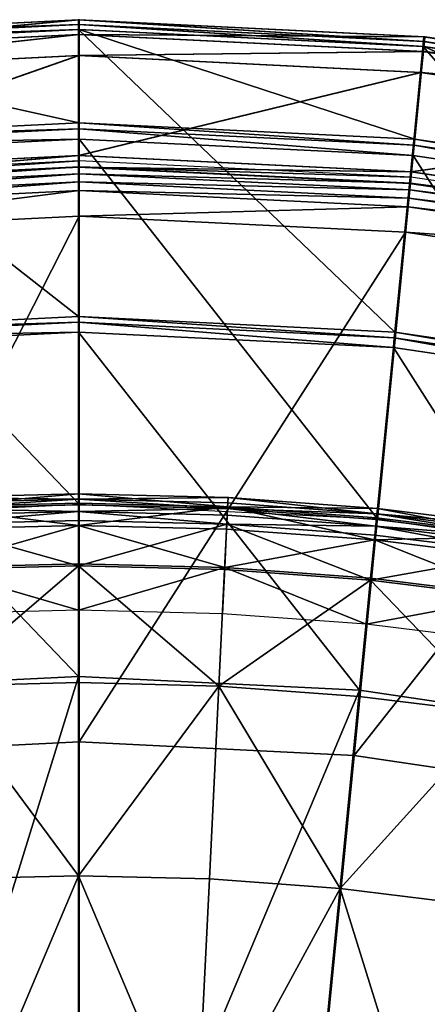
# Model space of a CAD drawing. Extents: x -3.87 to 3.87, y -3.87 to 3.87.
# Tile 89 of 115: x -0.07 to 0.38, y 2.79 to 3.87. Entities that reach past the tile are written whole.
import ezdxf

# ---------------------------------------------------------------- set-up
doc = ezdxf.new("R2010")
doc.units = 0
doc.layers.get('0').update_dxf_attribs({"linetype": 'CONTINUOUS'})

msp = doc.modelspace()

# ---------------------------------------------------------------- linework, layer by layer
for p in [(-0.000928, 3.873341, 9.182608), (-0.000928, 3.873341, 4.659176), (-0.000925, 3.873341, 9.182608), (-0.000925, 3.873341, 4.659176), (0, 3.87334, 4.531927), (0, 3.87334, 0.008497), (0.000001, 3.87334, 4.531928), (0.000001, 3.87334, 0.008498), (-0.000928, 3.867962, 9.189611), (-0.000928, 3.862531, 9.191612), (0, 3.867961, 4.538932), (0, 3.862529, 4.540933), (-0.000928, 3.857137, 4.646981), (0, 3.857136, -0.003697), (0.378192, 3.849293, 9.189611), (0.378719, 3.854646, 9.182608), (0.378719, 3.854646, 4.659176), (0.378722, 3.854646, 9.182608), (0.378722, 3.854646, 4.659176), (0.37912, 3.849292, 4.538932), (0.379647, 3.854645, 4.531927), (0.379647, 3.854645, 0.008497), (0.379649, 3.854645, 4.531928), (0.379649, 3.854645, 0.008498), (0.377131, 3.838521, 4.646981), (0.37766, 3.843888, 9.191612), (0.378059, 3.838519, -0.003697), (0.378587, 3.843887, 4.540933), (-0.000928, 3.833923, 4.641755), (0, 3.833922, -0.008925), (0.374856, 3.815419, 4.641755), (0.375783, 3.815417, -0.008925), (0, 3.760232, 4.540933), (0, 3.753502, 4.538932), (0, 3.742153, 4.219625), (0, 3.742153, 4.531927), (0.000001, 3.742153, 4.219625), (0.000001, 3.742153, 4.531927), (0.368561, 3.742083, 4.540933), (0.367901, 3.735385, 4.538932), (-0.000928, 3.724312, 4.641755), (0, 3.724311, -0.008925), (0.366789, 3.724091, 4.219625), (0.366789, 3.724091, 4.531927), (0.36679, 3.724091, 4.219625), (0.36679, 3.724091, 4.531927), (-0.000928, 3.711525, 4.652464), (-0.000926, 3.711526, 4.652464), (-0.000926, 3.711524, 8.880758), (0, 3.711524, 0.001785), (0, 3.711524, 0.008925), (0.000001, 3.718427, 4.537785), (0.000001, 3.711575, 4.562068), (0.000001, 3.704228, 4.579808), (0.364112, 3.706336, 4.641755), (0.364465, 3.70048, 4.537785), (0.36504, 3.706336, -0.008925), (0.000001, 3.695166, 4.590927), (0.362859, 3.693612, 4.652464), (0.36286, 3.693612, 4.652464), (0.36286, 3.69361, 8.880758), (0.363787, 3.69361, 0.001785), (0.363787, 3.69361, 0.008925), (0.363793, 3.693659, 4.562068), (0.000001, 3.68562, 4.597562), (0.362185, 3.677331, 4.590927), (0.363073, 3.686348, 4.579808), (0.361249, 3.66783, 4.597562), (0.000001, 3.657658, 4.599773), (0.000003, 3.657658, 4.599773), (0.358508, 3.640004, 4.599773), (0.35851, 3.640004, 4.599773), (-0.000928, 3.54739, 9.191612), (-0.000928, 3.541041, 9.18961), (-0.000928, 3.530334, 9.182608), (-0.000928, 3.530333, 8.880756), (-0.000926, 3.530334, 9.182608), (-0.000926, 3.530333, 8.880756), (0.346771, 3.530269, 9.191612), (0.346149, 3.523951, 9.18961), (0.345099, 3.513295, 9.182608), (0.345099, 3.513293, 8.880756), (0.345101, 3.513295, 9.182608), (0.345101, 3.513293, 8.880756), (-0.000928, 3.352764, 9.064547), (-0.000928, 3.352537, 9.121477), (-0.000928, 3.346819, 9.179029), (-0.000928, 3.342427, 9.040556), (0, 3.34128, 4.219625), (0.16329, 3.342775, 9.179029), (0.163571, 3.348486, 9.121477), (0.163582, 3.348713, 9.064547), (-0.000928, 3.340679, 9.204887), (-0.000928, 3.333192, 9.212923), (0.162989, 3.336643, 9.204887), (0.163075, 3.33839, 9.040558), (0.327114, 3.330684, 9.179029), (0.327674, 3.336374, 9.121477), (0.327697, 3.3366, 9.064547), (-0.000928, 3.323434, 9.217014), (0.162622, 3.329166, 9.212923), (0.326512, 3.324574, 9.204887), (0.326684, 3.326314, 9.040558), (0.327497, 3.325152, 4.219625), (-0.000928, 3.317984, 9.033573), (0.161876, 3.313975, 9.033573), (0.162143, 3.319419, 9.217014), (0.325778, 3.317123, 9.212923), (0.324288, 3.301988, 9.033573), (0.324822, 3.307412, 9.217014), (-0.000928, 3.275885, 9.027666), (-0.000928, 3.273479, 9.229347), (0.159692, 3.269525, 9.229347), (0.15981, 3.271927, 9.027666), (0.319926, 3.257698, 9.229347), (0.320161, 3.260091, 9.027666), (-0.000928, 3.224958, 9.022295), (0.157311, 3.221062, 9.022295), (0.31517, 3.209411, 9.022295), (-0.000928, 3.15215, 8.880756), (-0.000928, 3.15215, 8.374943), (-0.000926, 3.152151, 8.815489), (-0.000926, 3.152151, 8.374943), (-0.000928, 3.145402, 9.262104), (0.153408, 3.141603, 9.262104), (0.308032, 3.136936, 8.880756), (0.308032, 3.136936, 8.374943), (0.308033, 3.136936, 8.815489), (0.308033, 3.136936, 8.374943), (0.307372, 3.130239, 9.262104), (0.000003, 3.080139, 4.599773), (0.301905, 3.065272, 4.599773), (-0.000928, 2.933263, 9.281931), (0.142998, 2.929719, 9.281931), (0.286579, 2.919122, 9.281931)]:
    msp.add_point(p)
for points in [[(-0.000928, 3.867962, 9.189611), (-0.000928, 3.873341, 9.182608), (-0.380576, 3.854645, 9.182608)], [(-0.000928, 3.873341, 4.659176), (-0.378988, 3.83852, 4.646981), (-0.380576, 3.854645, 4.659176)], [(-0.000925, 3.873341, 9.182608), (-0.000925, 3.873341, 4.659176), (-0.380574, 3.854645, 4.659176)], [(-0.000925, 3.873341, 9.182608), (-0.380574, 3.854645, 4.659176), (-0.380574, 3.854645, 9.182608)], [(0, 3.867961, 4.538932), (0, 3.87334, 4.531927), (-0.379649, 3.854644, 4.531927)], [(0, 3.87334, 0.008497), (-0.37806, 3.838518, -0.003697), (-0.379649, 3.854644, 0.008497)], [(0.000001, 3.87334, 4.531928), (0.000001, 3.87334, 0.008498), (-0.379647, 3.854644, 0.008498)], [(0.000001, 3.87334, 4.531928), (-0.379647, 3.854644, 0.008498), (-0.379647, 3.854644, 4.531928)], [(-0.000928, 3.873341, 4.659176), (-0.000928, 3.857137, 4.646981), (-0.378988, 3.83852, 4.646981)], [(0, 3.87334, 0.008497), (0, 3.857136, -0.003697), (-0.37806, 3.838518, -0.003697)], [(0.378192, 3.849293, 9.189611), (0.378719, 3.854646, 9.182608), (-0.000928, 3.873341, 9.182608)], [(0.378192, 3.849293, 9.189611), (-0.000928, 3.873341, 9.182608), (-0.000928, 3.867962, 9.189611)], [(0.378719, 3.854646, 4.659176), (-0.000928, 3.857137, 4.646981), (-0.000928, 3.873341, 4.659176)], [(0.378722, 3.854646, 9.182608), (0.378722, 3.854646, 4.659176), (-0.000925, 3.873341, 4.659176)], [(0.378722, 3.854646, 9.182608), (-0.000925, 3.873341, 4.659176), (-0.000925, 3.873341, 9.182608)], [(0.37912, 3.849292, 4.538932), (0.379647, 3.854645, 4.531927), (0, 3.87334, 4.531927)], [(0.37912, 3.849292, 4.538932), (0, 3.87334, 4.531927), (0, 3.867961, 4.538932)], [(0.379647, 3.854645, 0.008497), (0, 3.857136, -0.003697), (0, 3.87334, 0.008497)], [(0.379649, 3.854645, 4.531928), (0.379649, 3.854645, 0.008498), (0.000001, 3.87334, 0.008498)], [(0.379649, 3.854645, 4.531928), (0.000001, 3.87334, 0.008498), (0.000001, 3.87334, 4.531928)], [(-0.000928, 3.867962, 9.189611), (-0.380576, 3.854645, 9.182608), (-0.380049, 3.849292, 9.189611)], [(-0.000928, 3.862531, 9.191612), (-0.000928, 3.867962, 9.189611), (-0.380049, 3.849292, 9.189611)], [(-0.000928, 3.862531, 9.191612), (-0.380049, 3.849292, 9.189611), (-0.379517, 3.843887, 9.191612)], [(0, 3.867961, 4.538932), (-0.379649, 3.854644, 4.531927), (-0.379121, 3.849291, 4.538932)], [(-0.000928, 3.54739, 9.191612), (-0.000928, 3.862531, 9.191612), (-0.379517, 3.843887, 9.191612)], [(0, 3.862529, 4.540933), (0, 3.867961, 4.538932), (-0.379121, 3.849291, 4.538932)], [(0, 3.862529, 4.540933), (-0.379121, 3.849291, 4.538932), (-0.378589, 3.843885, 4.540933)], [(0, 3.760232, 4.540933), (0, 3.862529, 4.540933), (-0.378589, 3.843885, 4.540933)], [(0.37766, 3.843888, 9.191612), (0.378192, 3.849293, 9.189611), (-0.000928, 3.867962, 9.189611)], [(0.37766, 3.843888, 9.191612), (-0.000928, 3.867962, 9.189611), (-0.000928, 3.862531, 9.191612)], [(0.346771, 3.530269, 9.191612), (0.37766, 3.843888, 9.191612), (-0.000928, 3.862531, 9.191612)], [(0.346771, 3.530269, 9.191612), (-0.000928, 3.862531, 9.191612), (-0.000928, 3.54739, 9.191612)], [(0.378587, 3.843887, 4.540933), (0.37912, 3.849292, 4.538932), (0, 3.867961, 4.538932)], [(0.378587, 3.843887, 4.540933), (0, 3.867961, 4.538932), (0, 3.862529, 4.540933)], [(0.368561, 3.742083, 4.540933), (0.378587, 3.843887, 4.540933), (0, 3.862529, 4.540933)], [(0.368561, 3.742083, 4.540933), (0, 3.862529, 4.540933), (0, 3.760232, 4.540933)], [(-0.000928, 3.857137, 4.646981), (-0.376713, 3.815417, 4.641755), (-0.378988, 3.83852, 4.646981)], [(0, 3.857136, -0.003697), (-0.375785, 3.815416, -0.008925), (-0.37806, 3.838518, -0.003697)], [(-0.000928, 3.857137, 4.646981), (-0.000928, 3.833923, 4.641755), (-0.376713, 3.815417, 4.641755)], [(0, 3.857136, -0.003697), (0, 3.833922, -0.008925), (-0.375785, 3.815416, -0.008925)], [(0.378719, 3.854646, 4.659176), (0.377131, 3.838521, 4.646981), (-0.000928, 3.857137, 4.646981)], [(0.377131, 3.838521, 4.646981), (-0.000928, 3.833923, 4.641755), (-0.000928, 3.857137, 4.646981)], [(0.379647, 3.854645, 0.008497), (0.378059, 3.838519, -0.003697), (0, 3.857136, -0.003697)], [(0.378059, 3.838519, -0.003697), (0, 3.833922, -0.008925), (0, 3.857136, -0.003697)], [(0.754719, 3.798918, 4.659176), (0.377131, 3.838521, 4.646981), (0.378719, 3.854646, 4.659176)], [(0.75261, 3.788315, 9.191612), (0.378192, 3.849293, 9.189611), (0.37766, 3.843888, 9.191612)], [(0.755647, 3.798916, 0.008497), (0.378059, 3.838519, -0.003697), (0.379647, 3.854645, 0.008497)], [(0.75367, 3.793642, 9.189611), (0.378719, 3.854646, 9.182608), (0.378192, 3.849293, 9.189611)], [(0.75261, 3.788315, 9.191612), (0.75367, 3.793642, 9.189611), (0.378192, 3.849293, 9.189611)], [(0.753538, 3.788314, 4.540933), (0.37912, 3.849292, 4.538932), (0.378587, 3.843887, 4.540933)], [(0.75367, 3.793642, 9.189611), (0.754719, 3.798918, 9.182608), (0.378719, 3.854646, 9.182608)], [(0.754722, 3.798918, 9.182608), (0.754722, 3.798918, 4.659176), (0.378722, 3.854646, 4.659176)], [(0.754722, 3.798918, 9.182608), (0.378722, 3.854646, 4.659176), (0.378722, 3.854646, 9.182608)], [(0.754597, 3.793641, 4.538932), (0.379647, 3.854645, 4.531927), (0.37912, 3.849292, 4.538932)], [(0.753538, 3.788314, 4.540933), (0.754597, 3.793641, 4.538932), (0.37912, 3.849292, 4.538932)], [(0.754597, 3.793641, 4.538932), (0.755647, 3.798916, 4.531927), (0.379647, 3.854645, 4.531927)], [(0.755648, 3.798916, 4.531928), (0.755648, 3.798916, 0.008498), (0.379649, 3.854645, 0.008498)], [(0.755648, 3.798916, 4.531928), (0.379649, 3.854645, 0.008498), (0.379649, 3.854645, 4.531928)], [(-0.000928, 3.54739, 9.191612), (-0.379517, 3.843887, 9.191612), (-0.348628, 3.530268, 9.191612)], [(0, 3.760232, 4.540933), (-0.378589, 3.843885, 4.540933), (-0.368562, 3.742082, 4.540933)], [(0.377131, 3.838521, 4.646981), (0.374856, 3.815419, 4.641755), (-0.000928, 3.833923, 4.641755)], [(0.378059, 3.838519, -0.003697), (0.375783, 3.815417, -0.008925), (0, 3.833922, -0.008925)], [(0.69113, 3.479229, 9.191612), (0.37766, 3.843888, 9.191612), (0.346771, 3.530269, 9.191612)], [(0.733581, 3.687982, 4.540933), (0.378587, 3.843887, 4.540933), (0.368561, 3.742083, 4.540933)], [(0.751558, 3.783025, 4.646981), (0.374856, 3.815419, 4.641755), (0.377131, 3.838521, 4.646981)], [(0.752486, 3.783024, -0.003697), (0.375783, 3.815417, -0.008925), (0.378059, 3.838519, -0.003697)], [(0.754719, 3.798918, 4.659176), (0.751558, 3.783025, 4.646981), (0.377131, 3.838521, 4.646981)], [(0.69113, 3.479229, 9.191612), (0.75261, 3.788315, 9.191612), (0.37766, 3.843888, 9.191612)], [(0.755647, 3.798916, 0.008497), (0.752486, 3.783024, -0.003697), (0.378059, 3.838519, -0.003697)], [(0.733581, 3.687982, 4.540933), (0.753538, 3.788314, 4.540933), (0.378587, 3.843887, 4.540933)], [(-0.000928, 3.833923, 4.641755), (-0.365969, 3.706336, 4.641755), (-0.376713, 3.815417, 4.641755)], [(0, 3.833922, -0.008925), (-0.365041, 3.706335, -0.008925), (-0.375785, 3.815416, -0.008925)], [(-0.000928, 3.833923, 4.641755), (-0.000928, 3.724312, 4.641755), (-0.365969, 3.706336, 4.641755)], [(0, 3.833922, -0.008925), (0, 3.724311, -0.008925), (-0.365041, 3.706335, -0.008925)], [(0.374856, 3.815419, 4.641755), (-0.000928, 3.724312, 4.641755), (-0.000928, 3.833923, 4.641755)], [(0.375783, 3.815417, -0.008925), (0, 3.724311, -0.008925), (0, 3.833922, -0.008925)], [(0.374856, 3.815419, 4.641755), (0.364112, 3.706336, 4.641755), (-0.000928, 3.724312, 4.641755)], [(0.375783, 3.815417, -0.008925), (0.36504, 3.706336, -0.008925), (0, 3.724311, -0.008925)], [(0.747029, 3.760257, 4.641755), (0.364112, 3.706336, 4.641755), (0.374856, 3.815419, 4.641755)], [(0.747957, 3.760256, -0.008925), (0.36504, 3.706336, -0.008925), (0.375783, 3.815417, -0.008925)], [(0.751558, 3.783025, 4.646981), (0.747029, 3.760257, 4.641755), (0.374856, 3.815419, 4.641755)], [(0.752486, 3.783024, -0.003697), (0.747957, 3.760256, -0.008925), (0.375783, 3.815417, -0.008925)], [(0, 3.753502, 4.538932), (0, 3.760232, 4.540933), (-0.368562, 3.742082, 4.540933)], [(0, 3.753502, 4.538932), (-0.368562, 3.742082, 4.540933), (-0.367903, 3.735385, 4.538932)], [(0, 3.742153, 4.531927), (0, 3.753502, 4.538932), (-0.367903, 3.735385, 4.538932)], [(0.367901, 3.735385, 4.538932), (0.368561, 3.742083, 4.540933), (0, 3.760232, 4.540933)], [(0.367901, 3.735385, 4.538932), (0, 3.760232, 4.540933), (0, 3.753502, 4.538932)], [(0.366789, 3.724091, 4.531927), (0.367901, 3.735385, 4.538932), (0, 3.753502, 4.538932)], [(0.366789, 3.724091, 4.531927), (0, 3.753502, 4.538932), (0, 3.742153, 4.531927)], [(0.747029, 3.760257, 4.641755), (0.725645, 3.652752, 4.641755), (0.364112, 3.706336, 4.641755)], [(0.747957, 3.760256, -0.008925), (0.726573, 3.65275, -0.008925), (0.36504, 3.706336, -0.008925)], [(0, 3.742153, 4.531927), (-0.367903, 3.735385, 4.538932), (-0.36679, 3.72409, 4.531927)], [(0, 3.34128, 4.219625), (0, 3.742153, 4.219625), (-0.36679, 3.72409, 4.219625)], [(0.000001, 3.742153, 4.219625), (0.000001, 3.742153, 4.531927), (-0.366789, 3.72409, 4.531927)], [(0.000001, 3.742153, 4.219625), (-0.366789, 3.72409, 4.531927), (-0.366789, 3.72409, 4.219625)], [(0.327497, 3.325152, 4.219625), (0.366789, 3.724091, 4.219625), (0, 3.742153, 4.219625)], [(0.327497, 3.325152, 4.219625), (0, 3.742153, 4.219625), (0, 3.34128, 4.219625)], [(0.36679, 3.724091, 4.219625), (0.36679, 3.724091, 4.531927), (0.000001, 3.742153, 4.531927)], [(0.36679, 3.724091, 4.219625), (0.000001, 3.742153, 4.531927), (0.000001, 3.742153, 4.219625)], [(0.732268, 3.681381, 4.538932), (0.368561, 3.742083, 4.540933), (0.367901, 3.735385, 4.538932)], [(0.732268, 3.681381, 4.538932), (0.733581, 3.687982, 4.540933), (0.368561, 3.742083, 4.540933)], [(0.730054, 3.670249, 4.531927), (0.367901, 3.735385, 4.538932), (0.366789, 3.724091, 4.531927)], [(0.730054, 3.670249, 4.531927), (0.732268, 3.681381, 4.538932), (0.367901, 3.735385, 4.538932)], [(0, 3.34128, 4.219625), (-0.36679, 3.72409, 4.219625), (-0.327498, 3.325152, 4.219625)], [(-0.000928, 3.724312, 4.641755), (-0.364716, 3.693611, 4.652464), (-0.365969, 3.706336, 4.641755)], [(0, 3.724311, -0.008925), (-0.363788, 3.69361, 0.001785), (-0.365041, 3.706335, -0.008925)], [(-0.000928, 3.724312, 4.641755), (-0.000928, 3.711525, 4.652464), (-0.364716, 3.693611, 4.652464)], [(0, 3.724311, -0.008925), (0, 3.711524, 0.001785), (-0.363788, 3.69361, 0.001785)], [(0.364112, 3.706336, 4.641755), (-0.000928, 3.711525, 4.652464), (-0.000928, 3.724312, 4.641755)], [(0.36504, 3.706336, -0.008925), (0, 3.711524, 0.001785), (0, 3.724311, -0.008925)], [(0.651848, 3.277079, 4.219625), (0.366789, 3.724091, 4.219625), (0.327497, 3.325152, 4.219625)], [(0.651848, 3.277079, 4.219625), (0.730054, 3.670249, 4.219625), (0.366789, 3.724091, 4.219625)], [(0.730055, 3.670249, 4.219625), (0.730055, 3.670249, 4.531927), (0.36679, 3.724091, 4.531927)], [(0.730055, 3.670249, 4.219625), (0.36679, 3.724091, 4.531927), (0.36679, 3.724091, 4.219625)], [(-0.000926, 3.711526, 4.652464), (-0.000926, 3.711524, 8.880758), (-0.364714, 3.693609, 8.880758)], [(-0.000926, 3.711526, 4.652464), (-0.364714, 3.693609, 8.880758), (-0.364714, 3.693611, 4.652464)], [(0.000001, 3.718427, 4.537785), (-0.364463, 3.700479, 4.537785), (-0.363791, 3.693658, 4.562068)], [(0.000001, 3.718427, 4.537785), (-0.363791, 3.693658, 4.562068), (0.000001, 3.711575, 4.562068)], [(0.000001, 3.711575, 4.562068), (-0.363791, 3.693658, 4.562068), (-0.363071, 3.686348, 4.579808)], [(0, 3.711524, 0.001785), (0, 3.711524, 0.008925), (-0.363788, 3.69361, 0.008925)], [(0, 3.711524, 0.001785), (-0.363788, 3.69361, 0.008925), (-0.363788, 3.69361, 0.001785)], [(0.000001, 3.711575, 4.562068), (-0.363071, 3.686348, 4.579808), (0.000001, 3.704228, 4.579808)], [(0.364112, 3.706336, 4.641755), (0.362859, 3.693612, 4.652464), (-0.000928, 3.711525, 4.652464)], [(0.36286, 3.693612, 4.652464), (-0.000926, 3.711524, 8.880758), (-0.000926, 3.711526, 4.652464)], [(0.36286, 3.693612, 4.652464), (0.36286, 3.69361, 8.880758), (-0.000926, 3.711524, 8.880758)], [(0.36504, 3.706336, -0.008925), (0.363787, 3.69361, 0.001785), (0, 3.711524, 0.001785)], [(0.363787, 3.69361, 0.001785), (0.363787, 3.69361, 0.008925), (0, 3.711524, 0.008925)], [(0.363787, 3.69361, 0.001785), (0, 3.711524, 0.008925), (0, 3.711524, 0.001785)], [(0.364465, 3.70048, 4.537785), (0.000001, 3.718427, 4.537785), (0.000001, 3.711575, 4.562068)], [(0.364465, 3.70048, 4.537785), (0.000001, 3.711575, 4.562068), (0.363793, 3.693659, 4.562068)], [(0.363793, 3.693659, 4.562068), (0.000001, 3.711575, 4.562068), (0.000001, 3.704228, 4.579808)], [(0.000001, 3.704228, 4.579808), (-0.363071, 3.686348, 4.579808), (-0.362183, 3.67733, 4.590927)], [(0.000001, 3.704228, 4.579808), (-0.362183, 3.67733, 4.590927), (0.000001, 3.695166, 4.590927)], [(0.363793, 3.693659, 4.562068), (0.000001, 3.704228, 4.579808), (0.363073, 3.686348, 4.579808)], [(0.363073, 3.686348, 4.579808), (0.000001, 3.704228, 4.579808), (0.000001, 3.695166, 4.590927)], [(0.725645, 3.652752, 4.641755), (0.362859, 3.693612, 4.652464), (0.364112, 3.706336, 4.641755)], [(0.726573, 3.65275, -0.008925), (0.363787, 3.69361, 0.001785), (0.36504, 3.706336, -0.008925)], [(0.725426, 3.64698, 4.537785), (0.364465, 3.70048, 4.537785), (0.363793, 3.693659, 4.562068)], [(0.000001, 3.695166, 4.590927), (-0.362183, 3.67733, 4.590927), (-0.361248, 3.66783, 4.597562)], [(0.000001, 3.695166, 4.590927), (-0.361248, 3.66783, 4.597562), (0.000001, 3.68562, 4.597562)], [(0.363073, 3.686348, 4.579808), (0.000001, 3.695166, 4.590927), (0.362185, 3.677331, 4.590927)], [(0.362185, 3.677331, 4.590927), (0.000001, 3.695166, 4.590927), (0.000001, 3.68562, 4.597562)], [(0.725645, 3.652752, 4.641755), (0.723151, 3.640212, 4.652464), (0.362859, 3.693612, 4.652464)], [(0.723152, 3.640212, 4.652464), (0.36286, 3.69361, 8.880758), (0.36286, 3.693612, 4.652464)], [(0.723152, 3.640212, 4.652464), (0.723152, 3.640209, 8.880758), (0.36286, 3.69361, 8.880758)], [(0.724089, 3.640258, 4.562068), (0.363793, 3.693659, 4.562068), (0.363073, 3.686348, 4.579808)], [(0.726573, 3.65275, -0.008925), (0.724078, 3.64021, 0.001785), (0.363787, 3.69361, 0.001785)], [(0.724078, 3.64021, 0.001785), (0.724078, 3.64021, 0.008925), (0.363787, 3.69361, 0.008925)], [(0.724078, 3.64021, 0.001785), (0.363787, 3.69361, 0.008925), (0.363787, 3.69361, 0.001785)], [(0.725426, 3.64698, 4.537785), (0.363793, 3.693659, 4.562068), (0.724089, 3.640258, 4.562068)], [(0.000001, 3.68562, 4.597562), (-0.361248, 3.66783, 4.597562), (-0.358507, 3.640003, 4.599773)], [(0.000001, 3.68562, 4.597562), (-0.358507, 3.640003, 4.599773), (0.000001, 3.657658, 4.599773)], [(0.362185, 3.677331, 4.590927), (0.000001, 3.68562, 4.597562), (0.361249, 3.66783, 4.597562)], [(0.361249, 3.66783, 4.597562), (0.000001, 3.68562, 4.597562), (0.000001, 3.657658, 4.599773)], [(0.146527, 1.164753, 7.239483), (0.547092, 3.680317, 7.239483), (0.547092, 3.680317, 4.643104)], [(0.146527, 1.164753, 7.239483), (0.547092, 3.680317, 4.643104), (0.146527, 1.164753, 4.643103)], [(0.225486, 1.15218, 4.643103), (0.146527, 1.164753, 4.643103), (0.547092, 3.680317, 4.643104)], [(0.626052, 3.667746, 7.239483), (0.547092, 3.680317, 7.239483), (0.146527, 1.164753, 7.239483)], [(0.225486, 1.15218, 4.643103), (0.547092, 3.680317, 4.643104), (0.626052, 3.667746, 4.643104)], [(0.720888, 3.624165, 4.590927), (0.362185, 3.677331, 4.590927), (0.361249, 3.66783, 4.597562)], [(0.722656, 3.633053, 4.579808), (0.363073, 3.686348, 4.579808), (0.362185, 3.677331, 4.590927)], [(0.722656, 3.633053, 4.579808), (0.362185, 3.677331, 4.590927), (0.720888, 3.624165, 4.590927)], [(0.724089, 3.640258, 4.562068), (0.363073, 3.686348, 4.579808), (0.722656, 3.633053, 4.579808)], [(0.361249, 3.66783, 4.597562), (0.000001, 3.657658, 4.599773), (0.358508, 3.640004, 4.599773)], [(0.626052, 3.667746, 7.239483), (0.146527, 1.164753, 7.239483), (0.225486, 1.15218, 7.239483)], [(0.626052, 3.667746, 7.239483), (0.225486, 1.15218, 7.239483), (0.225486, 1.15218, 4.643103)], [(0.626052, 3.667746, 7.239483), (0.225486, 1.15218, 4.643103), (0.626052, 3.667746, 4.643104)], [(0.719026, 3.614802, 4.597562), (0.361249, 3.66783, 4.597562), (0.358508, 3.640004, 4.599773)], [(0.720888, 3.624165, 4.590927), (0.361249, 3.66783, 4.597562), (0.719026, 3.614802, 4.597562)], [(0.000003, 3.657658, 4.599773), (-0.358505, 3.640003, 4.599773), (-0.301899, 3.065271, 4.599773)], [(0.000003, 3.657658, 4.599773), (-0.301899, 3.065271, 4.599773), (0.000003, 3.080139, 4.599773)], [(0.35851, 3.640004, 4.599773), (0.000003, 3.657658, 4.599773), (0.000003, 3.080139, 4.599773)], [(0.35851, 3.640004, 4.599773), (0.000003, 3.080139, 4.599773), (0.301905, 3.065272, 4.599773)], [(0.713573, 3.587379, 4.599773), (0.35851, 3.640004, 4.599773), (0.301905, 3.065272, 4.599773)], [(0.719026, 3.614802, 4.597562), (0.358508, 3.640004, 4.599773), (0.713571, 3.587379, 4.599773)], [(0.713573, 3.587379, 4.599773), (0.301905, 3.065272, 4.599773), (0.600905, 3.020955, 4.599773)], [(-0.000928, 3.541041, 9.18961), (-0.000928, 3.54739, 9.191612), (-0.348628, 3.530268, 9.191612)], [(0.346149, 3.523951, 9.18961), (0.346771, 3.530269, 9.191612), (-0.000928, 3.54739, 9.191612)], [(0.346149, 3.523951, 9.18961), (-0.000928, 3.54739, 9.191612), (-0.000928, 3.541041, 9.18961)], [(-0.000928, 3.541041, 9.18961), (-0.348628, 3.530268, 9.191612), (-0.348006, 3.52395, 9.18961)], [(-0.000928, 3.530334, 9.182608), (-0.000928, 3.541041, 9.18961), (-0.348006, 3.52395, 9.18961)], [(0.345099, 3.513295, 9.182608), (0.346149, 3.523951, 9.18961), (-0.000928, 3.541041, 9.18961)], [(0.345099, 3.513295, 9.182608), (-0.000928, 3.541041, 9.18961), (-0.000928, 3.530334, 9.182608)], [(-0.000928, 3.530334, 9.182608), (-0.348006, 3.52395, 9.18961), (-0.346956, 3.513294, 9.182608)], [(-0.000928, 3.15215, 8.880756), (-0.000928, 3.530333, 8.880756), (-0.346956, 3.513292, 8.880756)], [(-0.000926, 3.530333, 8.880756), (-0.000926, 3.530334, 9.182608), (-0.346955, 3.513294, 9.182608)], [(-0.000926, 3.530333, 8.880756), (-0.346955, 3.513294, 9.182608), (-0.346955, 3.513292, 8.880756)], [(0.308032, 3.136936, 8.880756), (0.345099, 3.513293, 8.880756), (-0.000928, 3.530333, 8.880756)], [(0.308032, 3.136936, 8.880756), (-0.000928, 3.530333, 8.880756), (-0.000928, 3.15215, 8.880756)], [(0.345101, 3.513293, 8.880756), (0.345101, 3.513295, 9.182608), (-0.000926, 3.530334, 9.182608)], [(0.345101, 3.513293, 8.880756), (-0.000926, 3.530334, 9.182608), (-0.000926, 3.530333, 8.880756)], [(0.689891, 3.473002, 9.18961), (0.346771, 3.530269, 9.191612), (0.346149, 3.523951, 9.18961)], [(0.689891, 3.473002, 9.18961), (0.69113, 3.479229, 9.191612), (0.346771, 3.530269, 9.191612)], [(0.687802, 3.462502, 9.182608), (0.346149, 3.523951, 9.18961), (0.345099, 3.513295, 9.182608)], [(0.687802, 3.462502, 9.182608), (0.689891, 3.473002, 9.18961), (0.346149, 3.523951, 9.18961)], [(-0.000928, 3.15215, 8.880756), (-0.346956, 3.513292, 8.880756), (-0.309888, 3.136936, 8.880756)], [(0.614023, 3.091585, 8.880756), (0.345099, 3.513293, 8.880756), (0.308032, 3.136936, 8.880756)], [(0.614023, 3.091585, 8.880756), (0.687802, 3.4625, 8.880756), (0.345099, 3.513293, 8.880756)], [(0.687803, 3.4625, 8.880756), (0.687804, 3.462502, 9.182608), (0.345101, 3.513295, 9.182608)], [(0.687803, 3.4625, 8.880756), (0.345101, 3.513295, 9.182608), (0.345101, 3.513293, 8.880756)], [(-0.165427, 3.348486, 9.121477), (-0.000928, 3.352764, 9.064547), (-0.165438, 3.348712, 9.064547)], [(-0.164931, 3.338389, 9.040556), (-0.165438, 3.348712, 9.064547), (-0.000928, 3.352764, 9.064547)], [(-0.165427, 3.348486, 9.121477), (-0.000928, 3.352537, 9.121477), (-0.000928, 3.352764, 9.064547)], [(-0.165427, 3.348486, 9.121477), (-0.000928, 3.346819, 9.179029), (-0.000928, 3.352537, 9.121477)], [(-0.164931, 3.338389, 9.040556), (-0.000928, 3.352764, 9.064547), (-0.000928, 3.342427, 9.040556)], [(0.163571, 3.348486, 9.121477), (0.163582, 3.348713, 9.064547), (-0.000928, 3.352764, 9.064547)], [(0.163571, 3.348486, 9.121477), (-0.000928, 3.352764, 9.064547), (-0.000928, 3.352537, 9.121477)], [(0.163075, 3.33839, 9.040558), (-0.000928, 3.342427, 9.040556), (-0.000928, 3.352764, 9.064547)], [(0.163075, 3.33839, 9.040558), (-0.000928, 3.352764, 9.064547), (0.163582, 3.348713, 9.064547)], [(0.163571, 3.348486, 9.121477), (-0.000928, 3.352537, 9.121477), (-0.000928, 3.346819, 9.179029)], [(-0.165427, 3.348486, 9.121477), (-0.165146, 3.342775, 9.179029), (-0.000928, 3.346819, 9.179029)], [(-0.164845, 3.336642, 9.204887), (-0.000928, 3.346819, 9.179029), (-0.165146, 3.342775, 9.179029)], [(-0.164931, 3.338389, 9.040556), (-0.000928, 3.342427, 9.040556), (-0.000928, 3.317984, 9.033573)], [(-0.164845, 3.336642, 9.204887), (-0.000928, 3.340679, 9.204887), (-0.000928, 3.346819, 9.179029)], [(0.163571, 3.348486, 9.121477), (-0.000928, 3.346819, 9.179029), (0.16329, 3.342775, 9.179029)], [(0.162989, 3.336643, 9.204887), (0.16329, 3.342775, 9.179029), (-0.000928, 3.346819, 9.179029)], [(0.162989, 3.336643, 9.204887), (-0.000928, 3.346819, 9.179029), (-0.000928, 3.340679, 9.204887)], [(0.163075, 3.33839, 9.040558), (-0.000928, 3.317984, 9.033573), (-0.000928, 3.342427, 9.040556)], [(0.162989, 3.336643, 9.204887), (0.327114, 3.330684, 9.179029), (0.16329, 3.342775, 9.179029)], [(0.163075, 3.33839, 9.040558), (0.163582, 3.348713, 9.064547), (0.327697, 3.3366, 9.064547)], [(0.163571, 3.348486, 9.121477), (0.16329, 3.342775, 9.179029), (0.327114, 3.330684, 9.179029)], [(0.163571, 3.348486, 9.121477), (0.327697, 3.3366, 9.064547), (0.163582, 3.348713, 9.064547)], [(0.163571, 3.348486, 9.121477), (0.327114, 3.330684, 9.179029), (0.327674, 3.336374, 9.121477)], [(0.163571, 3.348486, 9.121477), (0.327674, 3.336374, 9.121477), (0.327697, 3.3366, 9.064547)], [(-0.164931, 3.338389, 9.040556), (-0.000928, 3.317984, 9.033573), (-0.163732, 3.313975, 9.033573)], [(-0.164845, 3.336642, 9.204887), (-0.000928, 3.333192, 9.212923), (-0.000928, 3.340679, 9.204887)], [(-0.164845, 3.336642, 9.204887), (-0.164478, 3.329165, 9.212923), (-0.000928, 3.333192, 9.212923)], [(-0.163999, 3.319419, 9.217014), (-0.000928, 3.333192, 9.212923), (-0.164478, 3.329165, 9.212923)], [(-0.163999, 3.319419, 9.217014), (-0.000928, 3.323434, 9.217014), (-0.000928, 3.333192, 9.212923)], [(0.162989, 3.336643, 9.204887), (-0.000928, 3.340679, 9.204887), (-0.000928, 3.333192, 9.212923)], [(0.163075, 3.33839, 9.040558), (0.161876, 3.313975, 9.033573), (-0.000928, 3.317984, 9.033573)], [(0.162989, 3.336643, 9.204887), (-0.000928, 3.333192, 9.212923), (0.162622, 3.329166, 9.212923)], [(0.162143, 3.319419, 9.217014), (0.162622, 3.329166, 9.212923), (-0.000928, 3.333192, 9.212923)], [(0.162143, 3.319419, 9.217014), (-0.000928, 3.333192, 9.212923), (-0.000928, 3.323434, 9.217014)], [(0.163075, 3.33839, 9.040558), (0.324288, 3.301988, 9.033573), (0.161876, 3.313975, 9.033573)], [(0.162989, 3.336643, 9.204887), (0.162622, 3.329166, 9.212923), (0.325778, 3.317123, 9.212923)], [(0.162989, 3.336643, 9.204887), (0.325778, 3.317123, 9.212923), (0.326512, 3.324574, 9.204887)], [(0.162989, 3.336643, 9.204887), (0.326512, 3.324574, 9.204887), (0.327114, 3.330684, 9.179029)], [(0.163075, 3.33839, 9.040558), (0.327697, 3.3366, 9.064547), (0.326684, 3.326314, 9.040558)], [(0.163075, 3.33839, 9.040558), (0.326684, 3.326314, 9.040558), (0.324288, 3.301988, 9.033573)], [(0.489248, 3.30451, 9.204887), (0.327114, 3.330684, 9.179029), (0.326512, 3.324574, 9.204887)], [(0.489504, 3.30624, 9.040558), (0.326684, 3.326314, 9.040558), (0.327697, 3.3366, 9.064547)], [(0.490988, 3.316239, 9.121477), (0.327674, 3.336374, 9.121477), (0.327114, 3.330684, 9.179029)], [(0.489248, 3.30451, 9.204887), (0.490149, 3.310583, 9.179029), (0.327114, 3.330684, 9.179029)], [(0.490988, 3.316239, 9.121477), (0.327114, 3.330684, 9.179029), (0.490149, 3.310583, 9.179029)], [(0.490988, 3.316239, 9.121477), (0.327697, 3.3366, 9.064547), (0.327674, 3.336374, 9.121477)], [(0.490988, 3.316239, 9.121477), (0.491021, 3.316463, 9.064547), (0.327697, 3.3366, 9.064547)], [(0.489504, 3.30624, 9.040558), (0.327697, 3.3366, 9.064547), (0.491021, 3.316463, 9.064547)], [(-0.163999, 3.319419, 9.217014), (-0.000928, 3.273479, 9.229347), (-0.000928, 3.323434, 9.217014)], [(0.162143, 3.319419, 9.217014), (-0.000928, 3.323434, 9.217014), (-0.000928, 3.273479, 9.229347)], [(0.162143, 3.319419, 9.217014), (0.325778, 3.317123, 9.212923), (0.162622, 3.329166, 9.212923)], [(0.489504, 3.30624, 9.040558), (0.324288, 3.301988, 9.033573), (0.326684, 3.326314, 9.040558)], [(0.489248, 3.30451, 9.204887), (0.326512, 3.324574, 9.204887), (0.325778, 3.317123, 9.212923)], [(-0.163999, 3.319419, 9.217014), (-0.161548, 3.269525, 9.229347), (-0.000928, 3.273479, 9.229347)], [(-0.161666, 3.271927, 9.027666), (-0.163732, 3.313975, 9.033573), (-0.000928, 3.317984, 9.033573)], [(-0.161666, 3.271927, 9.027666), (-0.000928, 3.317984, 9.033573), (-0.000928, 3.275885, 9.027666)], [(0.162143, 3.319419, 9.217014), (-0.000928, 3.273479, 9.229347), (0.159692, 3.269525, 9.229347)], [(0.15981, 3.271927, 9.027666), (-0.000928, 3.275885, 9.027666), (-0.000928, 3.317984, 9.033573)], [(0.15981, 3.271927, 9.027666), (-0.000928, 3.317984, 9.033573), (0.161876, 3.313975, 9.033573)], [(0.162143, 3.319419, 9.217014), (0.159692, 3.269525, 9.229347), (0.319926, 3.257698, 9.229347)], [(0.15981, 3.271927, 9.027666), (0.161876, 3.313975, 9.033573), (0.324288, 3.301988, 9.033573)], [(0.162143, 3.319419, 9.217014), (0.319926, 3.257698, 9.229347), (0.324822, 3.307412, 9.217014)], [(0.162143, 3.319419, 9.217014), (0.324822, 3.307412, 9.217014), (0.325778, 3.317123, 9.212923)], [(0.486718, 3.287452, 9.217014), (0.325778, 3.317123, 9.212923), (0.324822, 3.307412, 9.217014)], [(0.486718, 3.287452, 9.217014), (0.488149, 3.297104, 9.212923), (0.325778, 3.317123, 9.212923)], [(0.489248, 3.30451, 9.204887), (0.325778, 3.317123, 9.212923), (0.488149, 3.297104, 9.212923)], [(0.15981, 3.271927, 9.027666), (0.324288, 3.301988, 9.033573), (0.320161, 3.260091, 9.027666)], [(0.486718, 3.287452, 9.217014), (0.324822, 3.307412, 9.217014), (0.319926, 3.257698, 9.229347)], [(0.479741, 3.240417, 9.027666), (0.320161, 3.260091, 9.027666), (0.324288, 3.301988, 9.033573)], [(0.489504, 3.30624, 9.040558), (0.485918, 3.28206, 9.033573), (0.324288, 3.301988, 9.033573)], [(0.479741, 3.240417, 9.027666), (0.324288, 3.301988, 9.033573), (0.485918, 3.28206, 9.033573)], [(0.486718, 3.287452, 9.217014), (0.319926, 3.257698, 9.229347), (0.479388, 3.238038, 9.229347)], [(-0.161666, 3.271927, 9.027666), (-0.000928, 3.275885, 9.027666), (-0.000928, 3.224958, 9.022295)], [(-0.161666, 3.271927, 9.027666), (-0.000928, 3.224958, 9.022295), (-0.159167, 3.221062, 9.022295)], [(-0.155264, 3.141603, 9.262104), (-0.000928, 3.273479, 9.229347), (-0.161548, 3.269525, 9.229347)], [(-0.155264, 3.141603, 9.262104), (-0.000928, 3.145402, 9.262104), (-0.000928, 3.273479, 9.229347)], [(0.15981, 3.271927, 9.027666), (-0.000928, 3.224958, 9.022295), (-0.000928, 3.275885, 9.027666)], [(0.153408, 3.141603, 9.262104), (0.159692, 3.269525, 9.229347), (-0.000928, 3.273479, 9.229347)], [(0.153408, 3.141603, 9.262104), (-0.000928, 3.273479, 9.229347), (-0.000928, 3.145402, 9.262104)], [(0.15981, 3.271927, 9.027666), (0.157311, 3.221062, 9.022295), (-0.000928, 3.224958, 9.022295)], [(0.153408, 3.141603, 9.262104), (0.319926, 3.257698, 9.229347), (0.159692, 3.269525, 9.229347)], [(0.15981, 3.271927, 9.027666), (0.31517, 3.209411, 9.022295), (0.157311, 3.221062, 9.022295)], [(0.15981, 3.271927, 9.027666), (0.320161, 3.260091, 9.027666), (0.31517, 3.209411, 9.022295)], [(0.153408, 3.141603, 9.262104), (0.307372, 3.130239, 9.262104), (0.319926, 3.257698, 9.229347)], [(0.460595, 3.111348, 9.262104), (0.319926, 3.257698, 9.229347), (0.307372, 3.130239, 9.262104)], [(0.479741, 3.240417, 9.027666), (0.31517, 3.209411, 9.022295), (0.320161, 3.260091, 9.027666)], [(0.460595, 3.111348, 9.262104), (0.479388, 3.238038, 9.229347), (0.319926, 3.257698, 9.229347)], [(0.479741, 3.240417, 9.027666), (0.472268, 3.190042, 9.022295), (0.31517, 3.209411, 9.022295)], [(-0.000928, 3.15215, 8.374943), (-0.309888, 3.136936, 8.374943), (-0.23639, 2.390699, 8.374943)], [(-0.000926, 3.152151, 8.815489), (-0.309887, 3.136936, 8.815489), (-0.309887, 3.136936, 8.374943)], [(-0.000926, 3.152151, 8.815489), (-0.309887, 3.136936, 8.374943), (-0.000926, 3.152151, 8.374943)], [(-0.000928, 3.15215, 8.374943), (-0.23639, 2.390699, 8.374943), (-0.000927, 2.402295, 8.374943)], [(0.308032, 3.136936, 8.374943), (-0.000928, 3.15215, 8.374943), (-0.000927, 2.402295, 8.374943)], [(0.308033, 3.136936, 8.815489), (-0.000926, 3.152151, 8.815489), (-0.000926, 3.152151, 8.374943)], [(0.308033, 3.136936, 8.815489), (-0.000926, 3.152151, 8.374943), (0.308033, 3.136936, 8.374943)], [(-0.155264, 3.141603, 9.262104), (-0.000928, 2.933263, 9.281931), (-0.000928, 3.145402, 9.262104)], [(-0.155264, 3.141603, 9.262104), (-0.144854, 2.929719, 9.281931), (-0.000928, 2.933263, 9.281931)], [(0.153408, 3.141603, 9.262104), (-0.000928, 3.145402, 9.262104), (-0.000928, 2.933263, 9.281931)], [(0.153408, 3.141603, 9.262104), (-0.000928, 2.933263, 9.281931), (0.142998, 2.929719, 9.281931)], [(0.308032, 3.136936, 8.374943), (-0.000927, 2.402295, 8.374943), (0.234535, 2.390699, 8.374943)], [(0.153408, 3.141603, 9.262104), (0.142998, 2.929719, 9.281931), (0.286579, 2.919122, 9.281931)], [(0.153408, 3.141603, 9.262104), (0.286579, 2.919122, 9.281931), (0.307372, 3.130239, 9.262104)], [(0.614023, 3.091585, 8.374943), (0.308032, 3.136936, 8.374943), (0.234535, 2.390699, 8.374943)], [(0.614024, 3.091585, 8.815489), (0.308033, 3.136936, 8.815489), (0.308033, 3.136936, 8.374943)], [(0.614024, 3.091585, 8.815489), (0.308033, 3.136936, 8.374943), (0.614024, 3.091585, 8.374943)], [(0.460595, 3.111348, 9.262104), (0.307372, 3.130239, 9.262104), (0.286579, 2.919122, 9.281931)], [(0.460595, 3.111348, 9.262104), (0.286579, 2.919122, 9.281931), (0.429468, 2.901505, 9.281931)], [(0.614023, 3.091585, 8.374943), (0.234535, 2.390699, 8.374943), (0.467734, 2.356137, 8.374943)], [(0.000003, 3.080139, 4.599773), (-0.301899, 3.065271, 4.599773), (0.000004, 0, 4.599773)], [(0.301905, 3.065272, 4.599773), (0.000003, 3.080139, 4.599773), (0.000004, 0, 4.599773)], [(-0.301899, 3.065271, 4.599773), (-0.600901, 3.020955, 4.599773), (0.000004, 0, 4.599773)], [(0.600905, 3.020955, 4.599773), (0.301905, 3.065272, 4.599773), (0.000004, 0, 4.599773)], [(-0.600901, 3.020955, 4.599773), (-0.894103, 2.947474, 4.599773), (0.000004, 0, 4.599773)], [(0.894106, 2.947475, 4.599773), (0.600905, 3.020955, 4.599773), (0.000004, 0, 4.599773)], [(-0.894103, 2.947474, 4.599773), (-1.178714, 2.845677, 4.599773), (0.000004, 0, 4.599773)], [(1.178718, 2.845678, 4.599773), (0.894106, 2.947475, 4.599773), (0.000004, 0, 4.599773)], [(-0.130029, 2.62794, 9.255472), (-0.000928, 2.933263, 9.281931), (-0.144854, 2.929719, 9.281931)], [(-0.130029, 2.62794, 9.255472), (-0.000928, 2.631119, 9.255472), (-0.000928, 2.933263, 9.281931)], [(0.128173, 2.627941, 9.255472), (0.142998, 2.929719, 9.281931), (-0.000928, 2.933263, 9.281931)], [(0.128173, 2.627941, 9.255472), (-0.000928, 2.933263, 9.281931), (-0.000928, 2.631119, 9.255472)], [(0.128173, 2.627941, 9.255472), (0.286579, 2.919122, 9.281931), (0.142998, 2.929719, 9.281931)], [(0.128173, 2.627941, 9.255472), (0.256964, 2.618434, 9.255472), (0.286579, 2.919122, 9.281931)], [(0.385135, 2.602633, 9.255472), (0.286579, 2.919122, 9.281931), (0.256964, 2.618434, 9.255472)], [(0.385135, 2.602633, 9.255472), (0.429468, 2.901505, 9.281931), (0.286579, 2.919122, 9.281931)], [(-1.178714, 2.845677, 4.599773), (-1.451946, 2.716408, 4.599773), (0.000004, 0, 4.599773)], [(1.451951, 2.71641, 4.599773), (1.178718, 2.845678, 4.599773), (0.000004, 0, 4.599773)]]:
    msp.add_3dface(points)

doc.saveas('drawing.dxf')
